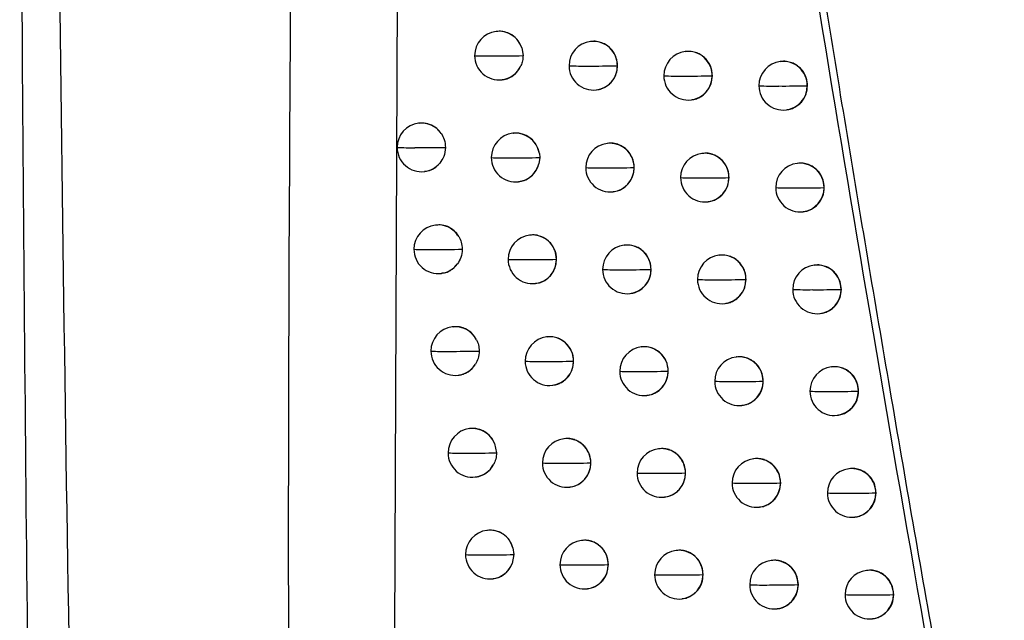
# Model space of a CAD drawing. Header units: millimetres. Extents: x 12 to 1209, y -252 to 1182.
# Tile 122 of 162: x 651 to 671, y 390 to 402. Entities that reach past the tile are written whole.
import ezdxf

# ---------------------------------------------------------------- set-up
doc = ezdxf.new("R2010")
doc.units = ezdxf.units.MM

msp = doc.modelspace()

# ---------------------------------------------------------------- linework, layer by layer
at = {"color": 7, "linetype": 'Continuous', "lineweight": 25}
for p, q in [((658.292, 411.89), (658.202, 389.819)), ((660.298, 402.15), (660.289, 402.148)), ((660.818, 401.81), (660.843, 401.653)), ((662.237, 401.943), (662.229, 401.942)), ((664.184, 401.737), (664.175, 401.736)), ((662.784, 401.445), (662.783, 401.445)), ((666.137, 401.532), (666.129, 401.531)), ((660.408, 401.156), (660.415, 401.156)), ((664.733, 401.24), (664.73, 401.239)), ((662.348, 400.949), (662.354, 400.95)), ((666.688, 401.035), (666.683, 401.034)), ((664.294, 400.743), (664.301, 400.744)), ((666.248, 400.538), (666.255, 400.539)), ((658.706, 400.265), (658.697, 400.264)), ((660.639, 400.057), (660.631, 400.056)), ((662.58, 399.851), (662.572, 399.85)), ((661.185, 399.561), (661.168, 399.43)), ((661.178, 399.641), (661.185, 399.561)), ((664.528, 399.645), (664.519, 399.644)), ((663.127, 399.354), (663.126, 399.353)), ((666.482, 399.44), (666.474, 399.439)), ((658.816, 399.271), (658.822, 399.272)), ((665.077, 399.148), (665.073, 399.148)), ((660.75, 399.064), (660.756, 399.064)), ((667.033, 398.943), (667.028, 398.943)), ((662.691, 398.857), (662.697, 398.858)), ((664.638, 398.651), (664.645, 398.652)), ((666.593, 398.446), (666.6, 398.447)), ((659.05, 398.173), (659.041, 398.172)), ((660.985, 397.966), (660.976, 397.965)), ((662.927, 397.76), (662.919, 397.759)), ((664.876, 397.554), (664.868, 397.553)), ((661.531, 397.469), (661.531, 397.469)), ((666.832, 397.349), (666.824, 397.348)), ((659.16, 397.179), (659.166, 397.18)), ((663.475, 397.262), (663.473, 397.262)), ((661.095, 396.972), (661.102, 396.973)), ((665.426, 397.057), (665.422, 397.057)), ((663.038, 396.766), (663.044, 396.767)), ((667.383, 396.852), (667.378, 396.852)), ((664.987, 396.56), (664.993, 396.561)), ((666.943, 396.355), (666.95, 396.356)), ((659.399, 396.083), (659.39, 396.082)), ((661.335, 395.876), (661.327, 395.875)), ((663.279, 395.669), (663.27, 395.668)), ((661.881, 395.378), (661.881, 395.378)), ((665.229, 395.464), (665.221, 395.463)), ((659.509, 395.089), (659.515, 395.089)), ((663.827, 395.172), (663.825, 395.172)), ((667.186, 395.259), (667.178, 395.258)), ((661.446, 394.882), (661.452, 394.882)), ((665.779, 394.967), (665.775, 394.966)), ((663.389, 394.675), (663.396, 394.676)), ((667.732, 394.762), (667.732, 394.762)), ((667.737, 394.762), (667.732, 394.762)), ((665.34, 394.47), (665.346, 394.471)), ((667.297, 394.265), (667.304, 394.266)), ((659.752, 393.993), (659.743, 393.992)), ((660.258, 393.689), (660.297, 393.496)), ((661.69, 393.786), (661.682, 393.785)), ((663.635, 393.58), (663.627, 393.579)), ((662.237, 393.288), (662.236, 393.288)), ((665.586, 393.374), (665.578, 393.373)), ((664.183, 393.082), (664.181, 393.082)), ((667.544, 393.17), (667.536, 393.169)), ((659.862, 392.999), (659.869, 392.999)), ((666.136, 392.877), (666.132, 392.877)), ((661.801, 392.792), (661.807, 392.793)), ((668.096, 392.673), (668.09, 392.672)), ((668.09, 392.672), (668.09, 392.672)), ((663.746, 392.586), (663.752, 392.586)), ((665.697, 392.38), (665.704, 392.381)), ((667.655, 392.176), (667.662, 392.177)), ((660.11, 391.903), (660.101, 391.902)), ((662.05, 391.697), (662.041, 391.696)), ((660.635, 391.547), (660.655, 391.407)), ((663.996, 391.491), (663.987, 391.49)), ((660.655, 391.407), (660.621, 391.221)), ((665.948, 391.286), (665.94, 391.285)), ((662.596, 391.199), (662.595, 391.199)), ((667.907, 391.081), (667.899, 391.08)), ((660.22, 390.91), (660.227, 390.91)), ((664.544, 390.994), (664.541, 390.993)), ((662.16, 390.703), (662.167, 390.704)), ((666.499, 390.789), (666.494, 390.788)), ((664.106, 390.497), (664.113, 390.498)), ((668.453, 390.584), (668.453, 390.584)), ((668.459, 390.584), (668.453, 390.584)), ((666.059, 390.292), (666.066, 390.292)), ((668.018, 390.087), (668.025, 390.088))]:
    msp.add_line(p, q, dxfattribs=at)
at = {"color": 7, "linetype": 'Continuous', "lineweight": 25, "flags": 128}
for points in [[(666.683, 401.035), (666.683, 401.034), (666.683, 401.034), (666.683, 401.034), (666.683, 401.034), (666.683, 401.034), (666.683, 401.034), (666.683, 401.034), (666.683, 401.034)], [(667.028, 398.943), (667.028, 398.943), (667.028, 398.943), (667.028, 398.943), (667.028, 398.943), (667.028, 398.943), (667.028, 398.943), (667.028, 398.943), (667.028, 398.943)], [(667.378, 396.852), (667.378, 396.852), (667.378, 396.852), (667.378, 396.852), (667.378, 396.852), (667.378, 396.852), (667.378, 396.852), (667.378, 396.852), (667.378, 396.852)]]:
    msp.add_lwpolyline(points, dxfattribs=at)
at = {"color": 7, "linetype": 'Continuous', "lineweight": 25}
for centre, radius, start, end in [((660.349, 401.652), 0.5, 96.8344, 180.1786), ((660.346, 401.656), 0.496, 18.1506, 96.6075), ((662.288, 401.445), 0.5, 96.8344, 180.1711), ((662.285, 401.447), 0.498, 359.8466, 96.4947), ((660.349, 401.652), 0.5, 180.1786, 276.8344), ((660.111, 407.858), 6.213, 267.5818, 271.0178), ((660.331, 420.199), 18.554, 269.6615, 271.5811), ((664.235, 401.239), 0.5, 96.8344, 180.157), ((664.232, 401.241), 0.498, 359.8301, 96.4946), ((660.349, 401.645), 0.493, 276.9135, 336.4461), ((662.288, 401.445), 0.5, 180.1711, 276.8344), ((662.059, 407.573), 6.135, 267.4681, 271.0563), ((662.283, 418.427), 16.989, 269.6269, 271.6859), ((662.287, 401.441), 0.496, 277.0816, 0.4597), ((662.278, 401.444), 0.505, 0.1487, 0.2116), ((666.189, 401.034), 0.5, 96.8344, 180.1379), ((666.185, 401.036), 0.498, 359.812, 96.4945), ((664.235, 401.239), 0.5, 180.157, 276.8344), ((664.015, 407.484), 6.252, 267.4333, 271.0612), ((664.241, 417.472), 16.24, 269.6113, 271.7242), ((664.233, 401.235), 0.496, 277.0816, 0.4597), ((664.224, 401.238), 0.505, 0.1487, 0.1951), ((666.189, 401.034), 0.5, 180.1379, 276.8344), ((665.978, 407.589), 6.563, 267.4757, 271.0341), ((666.206, 417.028), 16, 269.6077, 271.7103), ((666.187, 401.03), 0.496, 277.0816, 0.4597), ((658.756, 399.767), 0.5, 96.8344, 180.1796), ((658.755, 399.774), 0.493, 34.6011, 96.7275), ((660.69, 399.56), 0.5, 96.8344, 180.1786), ((660.688, 399.563), 0.497, 9.0779, 96.5718), ((658.756, 399.767), 0.5, 180.1796, 276.8344), ((658.512, 406.17), 6.409, 267.7172, 270.9674), ((658.726, 420.468), 20.706, 269.7063, 271.447), ((662.631, 399.353), 0.5, 96.8344, 180.1699), ((662.628, 399.355), 0.498, 359.844, 96.4947), ((660.69, 399.56), 0.5, 180.1786, 276.8344), ((660.454, 405.7), 6.148, 267.5392, 271.0339), ((660.676, 417.533), 17.98, 269.6479, 271.6223), ((664.579, 399.148), 0.5, 96.8344, 180.155), ((664.576, 399.149), 0.498, 359.8273, 96.4946), ((658.757, 399.759), 0.491, 276.8708, 320.132), ((660.69, 399.554), 0.494, 276.9661, 345.4911), ((662.631, 399.353), 0.5, 180.1699, 276.8344), ((662.404, 405.451), 6.105, 267.44, 271.0662), ((662.628, 416.049), 16.702, 269.6208, 271.7075), ((662.629, 399.349), 0.496, 277.0816, 0.4597), ((662.62, 399.352), 0.505, 0.1487, 0.209), ((666.534, 398.943), 0.5, 96.8344, 180.1356), ((666.53, 398.945), 0.498, 359.8093, 96.4944), ((664.579, 399.148), 0.5, 180.155, 276.8344), ((664.36, 405.389), 6.249, 267.4178, 271.0659), ((664.587, 415.195), 16.055, 269.6072, 271.7372), ((664.577, 399.144), 0.496, 277.0816, 0.4597), ((664.568, 399.146), 0.505, 0.1487, 0.1923), ((666.534, 398.943), 0.5, 180.1356, 276.8344), ((666.324, 405.518), 6.583, 267.471, 271.0346), ((666.552, 414.827), 15.892, 269.6054, 271.7157), ((666.532, 398.939), 0.496, 277.0816, 0.4597), ((659.101, 397.676), 0.5, 96.8344, 180.1808), ((659.099, 397.682), 0.494, 31.2545, 96.7066), ((661.036, 397.469), 0.5, 96.8344, 180.1783), ((661.033, 397.471), 0.498, 359.8557, 96.4948), ((662.978, 397.262), 0.5, 96.8344, 180.1685), ((662.975, 397.264), 0.498, 359.8414, 96.4947), ((659.101, 397.676), 0.5, 180.1808, 276.8344), ((658.858, 403.973), 6.304, 267.6617, 270.989), ((659.074, 417.595), 19.925, 269.692, 271.4949), ((664.927, 397.057), 0.5, 96.8344, 180.153), ((664.924, 397.058), 0.498, 359.8245, 96.4946), ((659.101, 397.668), 0.492, 276.8833, 323.5239), ((661.036, 397.469), 0.5, 180.1783, 276.8344), ((660.802, 403.553), 6.091, 267.4995, 271.0486), ((661.024, 414.987), 17.525, 269.6377, 271.6562), ((661.034, 397.465), 0.496, 277.0816, 0.4596), ((661.025, 397.467), 0.505, 0.1487, 0.2207), ((666.883, 396.852), 0.5, 96.8344, 180.1332), ((666.88, 396.854), 0.498, 359.8067, 96.4944), ((662.978, 397.262), 0.5, 180.1685, 276.8344), ((662.753, 403.336), 6.082, 267.4143, 271.0751), ((662.977, 413.696), 16.441, 269.615, 271.7274), ((662.977, 397.258), 0.496, 277.0816, 0.4597), ((662.967, 397.261), 0.505, 0.1487, 0.2064), ((664.927, 397.057), 0.5, 180.153, 276.8344), ((664.71, 403.3), 6.251, 267.4044, 271.0698), ((664.937, 412.936), 15.886, 269.6034, 271.7488), ((664.926, 397.053), 0.496, 277.0816, 0.4597), ((664.917, 397.055), 0.505, 0.1487, 0.1896), ((666.883, 396.852), 0.5, 180.1332, 276.8344), ((666.675, 403.451), 6.606, 267.468, 271.0343), ((666.904, 412.641), 15.796, 269.6034, 271.72), ((666.882, 396.848), 0.496, 277.0815, 0.4597), ((659.449, 395.585), 0.5, 96.8344, 180.1817), ((659.447, 395.59), 0.494, 27.3142, 96.6796), ((661.386, 395.378), 0.5, 96.8344, 180.1777), ((661.383, 395.38), 0.498, 359.8534, 96.4948), ((659.449, 395.585), 0.5, 180.1817, 276.8344), ((659.209, 401.79), 6.212, 267.6095, 271.0092), ((659.426, 414.794), 19.215, 269.6778, 271.5412), ((663.33, 395.172), 0.5, 96.8344, 180.167), ((663.327, 395.174), 0.498, 359.8387, 96.4947), ((659.45, 395.577), 0.492, 276.9009, 327.5029), ((661.386, 395.378), 0.5, 180.1777, 276.8344), ((661.154, 401.414), 6.043, 267.4628, 271.0622), ((661.377, 412.535), 17.164, 269.6302, 271.6835), ((661.385, 395.374), 0.496, 277.0816, 0.4596), ((661.376, 395.377), 0.505, 0.1487, 0.2184), ((665.28, 394.966), 0.5, 96.8344, 180.1508), ((665.277, 394.968), 0.498, 359.8217, 96.4945), ((663.33, 395.172), 0.5, 180.167, 276.8344), ((663.106, 401.228), 6.064, 267.3911, 271.0829), ((663.331, 411.366), 16.201, 269.6096, 271.7458), ((663.328, 395.168), 0.496, 277.0816, 0.4597), ((663.319, 395.17), 0.505, 0.1487, 0.2037), ((667.237, 394.762), 0.5, 96.8344, 180.1307), ((667.234, 394.764), 0.498, 359.804, 96.4944), ((665.28, 394.966), 0.5, 180.1508, 276.8344), ((665.065, 401.215), 6.256, 267.3929, 271.0729), ((665.292, 410.693), 15.734, 269.5999, 271.759), ((665.279, 394.962), 0.496, 277.0816, 0.4597), ((665.27, 394.965), 0.505, 0.1487, 0.1868), ((667.237, 394.762), 0.5, 180.1307, 276.8344), ((667.031, 401.388), 6.634, 267.4666, 271.0334), ((667.259, 410.467), 15.712, 269.6017, 271.7231), ((667.236, 394.758), 0.496, 277.0815, 0.4597), ((659.803, 393.495), 0.5, 96.8344, 180.1822), ((659.801, 393.5), 0.495, 22.4833, 96.6431), ((661.741, 393.288), 0.5, 96.8344, 180.1769), ((661.738, 393.29), 0.498, 359.851, 96.4948), ((659.803, 393.495), 0.5, 180.1822, 276.8344), ((659.564, 399.619), 6.131, 267.5607, 271.0279), ((659.783, 412.056), 18.567, 269.6637, 271.5859), ((663.686, 393.082), 0.5, 96.8344, 180.1653), ((663.683, 393.084), 0.498, 359.8359, 96.4947), ((659.803, 393.488), 0.493, 276.9268, 332.366), ((661.741, 393.288), 0.5, 180.1769, 276.8344), ((661.51, 399.283), 6.002, 267.4288, 271.0745), ((661.734, 410.115), 16.834, 269.6232, 271.709), ((661.74, 393.284), 0.496, 277.0816, 0.4596), ((661.73, 393.287), 0.505, 0.1487, 0.216), ((665.638, 392.877), 0.5, 96.8344, 180.1486), ((665.635, 392.879), 0.498, 359.8189, 96.4945), ((663.686, 393.082), 0.5, 180.1653, 276.8344), ((663.464, 399.125), 6.051, 267.3703, 271.0898), ((663.689, 409.057), 15.982, 269.6046, 271.7625), ((663.685, 393.078), 0.496, 277.0816, 0.4597), ((663.675, 393.081), 0.505, 0.1487, 0.2009), ((667.596, 392.672), 0.5, 96.8344, 180.1282), ((667.593, 392.674), 0.498, 359.8014, 96.4944), ((665.638, 392.877), 0.5, 180.1486, 276.8344), ((665.424, 399.135), 6.266, 267.3834, 271.0752), ((665.651, 408.466), 15.596, 269.5967, 271.7679), ((665.636, 392.873), 0.496, 277.0816, 0.4597), ((665.627, 392.876), 0.505, 0.1487, 0.184), ((667.596, 392.672), 0.5, 180.1282, 276.8344), ((667.39, 399.33), 6.665, 267.4668, 271.0319), ((667.62, 408.305), 15.64, 269.6003, 271.7251), ((667.594, 392.668), 0.496, 277.0815, 0.4597), ((660.161, 391.406), 0.5, 96.8344, 180.1824), ((660.158, 391.41), 0.496, 16.0616, 96.5895), ((662.101, 391.199), 0.5, 96.8344, 180.176), ((662.097, 391.201), 0.498, 359.8485, 96.4948), ((664.047, 390.993), 0.5, 96.8344, 180.1634), ((664.044, 390.995), 0.498, 359.8331, 96.4946), ((660.161, 391.406), 0.5, 180.1824, 276.8344), ((659.924, 397.459), 6.06, 267.515, 271.0452), ((660.144, 409.373), 17.974, 269.6498, 271.629), ((666, 390.788), 0.5, 96.8344, 180.1463), ((665.996, 390.79), 0.498, 359.8162, 96.4945), ((660.161, 391.399), 0.493, 276.9261, 338.8573), ((662.101, 391.199), 0.5, 180.176, 276.8344), ((661.872, 397.159), 5.967, 267.3976, 271.0857), ((662.095, 407.724), 16.532, 269.6166, 271.7328), ((662.099, 391.195), 0.496, 277.0816, 0.4597), ((662.09, 391.198), 0.505, 0.1487, 0.2135), ((667.959, 390.584), 0.5, 96.8344, 180.1257), ((667.956, 390.586), 0.498, 359.7989, 96.4943), ((664.047, 390.993), 0.5, 180.1634, 276.8344), ((663.826, 397.028), 6.042, 267.3516, 271.0958), ((664.052, 406.768), 15.782, 269.5999, 271.7777), ((664.045, 390.989), 0.496, 277.0816, 0.4597), ((664.036, 390.992), 0.505, 0.1487, 0.1981), ((666, 390.788), 0.5, 180.1463, 276.8344), ((665.787, 397.06), 6.28, 267.3757, 271.0767), ((666.015, 406.253), 15.472, 269.5939, 271.7755), ((665.998, 390.784), 0.496, 277.0816, 0.4597), ((665.989, 390.787), 0.505, 0.1487, 0.1812), ((667.959, 390.584), 0.5, 180.1257, 276.8344), ((667.755, 397.276), 6.7, 267.4685, 271.0298), ((667.984, 406.155), 15.579, 269.5991, 271.726), ((667.957, 390.58), 0.496, 277.0815, 0.4597)]:
    msp.add_arc(centre, radius, start, end, dxfattribs=at)
for points, knots in [([(677.386, 348.738), (677.163, 349.754), (676.72, 351.778), (676.07, 354.806), (675.433, 357.813), (674.81, 360.799), (674.201, 363.763), (673.606, 366.706), (673.024, 369.628), (672.455, 372.528), (671.899, 375.407), (671.356, 378.264), (670.826, 381.099), (670.308, 383.913), (669.802, 386.705), (669.309, 389.475), (668.827, 392.224), (668.357, 394.95), (667.898, 397.654), (667.451, 400.337), (667.015, 402.997), (666.589, 405.635), (666.175, 408.251), (665.771, 410.844), (665.377, 413.416), (664.993, 415.965), (664.619, 418.491), (664.256, 420.996), (663.902, 423.477), (663.557, 425.936), (663.333, 427.569), (663.221, 428.381)], [0, 0, 0, 0, 0.038566, 0.07684, 0.114823, 0.152513, 0.189913, 0.22702, 0.263836, 0.30036, 0.336593, 0.372534, 0.408183, 0.44354, 0.478606, 0.513381, 0.547863, 0.582054, 0.615954, 0.649562, 0.682878, 0.715902, 0.748635, 0.781076, 0.813226, 0.845084, 0.87665, 0.907925, 0.938908, 0.9696, 1, 1, 1, 1]), ([(653.468, 326.704), (653.038, 337.546), (652.165, 359.586), (651.367, 393.196), (651.202, 415.962), (651.119, 427.523)], [0, 0, 0, 0, 0.322772, 0.656099, 1, 1, 1, 1]), ([(650.789, 378.752), (650.683, 387.819), (650.494, 404.011), (650.507, 420.209), (650.513, 427.336)], [0, 0, 0, 0, 0.560004, 1, 1, 1, 1]), ([(656.317, 424.829), (656.171, 413.904), (655.877, 392.054), (656.297, 359.272), (657.149, 337.435), (657.576, 326.517)], [0, 0, 0, 0, 0.333333, 0.666689, 1, 1, 1, 1]), ([(664.134, 420.796), (664.724, 416.803), (665.929, 408.648), (667.968, 396.194), (670.155, 383.768), (672.505, 371.372), (674.997, 358.997), (676.831, 350.605), (677.766, 346.325)], [0, 0, 0, 0, 0.159933, 0.326584, 0.499955, 0.659741, 0.826423, 1, 1, 1, 1]), ([(660.818, 401.81), (660.796, 401.861), (660.749, 401.967), (660.63, 402.075), (660.51, 402.131), (660.402, 402.155), (660.334, 402.151), (660.298, 402.149)], [0, 0, 0, 0, 0.241902, 0.505974, 0.692541, 0.836209, 1, 1, 1, 1]), ([(662.784, 401.445), (662.779, 401.498), (662.769, 401.612), (662.695, 401.745), (662.604, 401.837), (662.515, 401.897), (662.41, 401.936), (662.315, 401.951), (662.257, 401.942), (662.238, 401.939)], [0, 0, 0, 0, 0.187205, 0.404059, 0.524211, 0.65188, 0.787069, 0.92978, 1, 1, 1, 1]), ([(660.843, 401.653), (660.841, 401.616), (660.837, 401.545), (660.813, 401.48), (660.801, 401.448)], [0, 0, 0, 0, 0.5189514, 1, 1, 1, 1]), ([(664.733, 401.24), (664.728, 401.293), (664.717, 401.407), (664.642, 401.54), (664.551, 401.632), (664.462, 401.691), (664.357, 401.73), (664.261, 401.745), (664.203, 401.736), (664.184, 401.733)], [0, 0, 0, 0, 0.188714, 0.406113, 0.526159, 0.653462, 0.788021, 0.929836, 1, 1, 1, 1]), ([(660.414, 401.159), (660.428, 401.16), (660.483, 401.164), (660.59, 401.206), (660.719, 401.299), (660.774, 401.4), (660.801, 401.448)], [0, 0, 0, 0, 0.083496, 0.329827, 0.679527, 1, 1, 1, 1]), ([(662.354, 400.953), (662.372, 400.954), (662.426, 400.959), (662.51, 400.993), (662.598, 401.048), (662.69, 401.139), (662.768, 401.272), (662.779, 401.39), (662.784, 401.445)], [0, 0, 0, 0, 0.077644, 0.230563, 0.376502, 0.515471, 0.771428, 1, 1, 1, 1]), ([(666.688, 401.035), (666.683, 401.089), (666.672, 401.204), (666.596, 401.337), (666.504, 401.429), (666.415, 401.487), (666.31, 401.525), (666.214, 401.54), (666.157, 401.531), (666.138, 401.528)], [0, 0, 0, 0, 0.191086, 0.409302, 0.529164, 0.65588, 0.789448, 0.929865, 1, 1, 1, 1]), ([(664.301, 400.747), (664.318, 400.748), (664.372, 400.753), (664.454, 400.785), (664.543, 400.839), (664.636, 400.93), (664.716, 401.064), (664.727, 401.183), (664.733, 401.24)], [0, 0, 0, 0, 0.0747954, 0.2256106, 0.3702965, 0.5088575, 0.7664899, 1, 1, 1, 1]), ([(666.254, 400.542), (666.271, 400.543), (666.322, 400.547), (666.402, 400.577), (666.49, 400.629), (666.585, 400.717), (666.67, 400.853), (666.682, 400.976), (666.688, 401.035)], [0, 0, 0, 0, 0.068404, 0.214615, 0.356549, 0.494209, 0.755529, 1, 1, 1, 1]), ([(659.161, 400.054), (659.13, 400.091), (659.066, 400.172), (658.93, 400.244), (658.803, 400.276), (658.73, 400.263), (658.706, 400.259)], [0, 0, 0, 0, 0.268441, 0.575264, 0.862877, 1, 1, 1, 1]), ([(659.161, 400.054), (659.184, 400.013), (659.235, 399.926), (659.244, 399.823), (659.249, 399.768)], [0, 0, 0, 0, 0.461003, 1, 1, 1, 1]), ([(661.178, 399.641), (661.163, 399.699), (661.131, 399.817), (661.016, 399.95), (660.892, 400.025), (660.778, 400.057), (660.696, 400.066), (660.65, 400.057), (660.64, 400.055)], [0, 0, 0, 0, 0.2312517, 0.479045, 0.674626, 0.8060295, 0.9596203, 1, 1, 1, 1]), ([(659.249, 399.768), (659.242, 399.702), (659.231, 399.583), (659.164, 399.487), (659.134, 399.444)], [0, 0, 0, 0, 0.551841, 1, 1, 1, 1]), ([(663.127, 399.354), (663.122, 399.406), (663.112, 399.52), (663.038, 399.653), (662.947, 399.746), (662.858, 399.805), (662.753, 399.844), (662.657, 399.859), (662.599, 399.85), (662.58, 399.847)], [0, 0, 0, 0, 0.187419, 0.404356, 0.524494, 0.652113, 0.787215, 0.929799, 1, 1, 1, 1]), ([(665.077, 399.148), (665.072, 399.201), (665.061, 399.316), (664.986, 399.448), (664.895, 399.541), (664.806, 399.6), (664.701, 399.638), (664.605, 399.654), (664.547, 399.644), (664.528, 399.641)], [0, 0, 0, 0, 0.188975, 0.406466, 0.526493, 0.653732, 0.788183, 0.929842, 1, 1, 1, 1]), ([(658.821, 399.277), (658.842, 399.279), (658.911, 399.282), (659.025, 399.336), (659.097, 399.407), (659.134, 399.444)], [0, 0, 0, 0, 0.170908, 0.57802, 1, 1, 1, 1]), ([(660.756, 399.066), (660.781, 399.07), (660.855, 399.08), (660.978, 399.141), (661.105, 399.26), (661.148, 399.375), (661.168, 399.43)], [0, 0, 0, 0, 0.135214, 0.38547, 0.703242, 1, 1, 1, 1]), ([(662.697, 398.861), (662.715, 398.862), (662.769, 398.867), (662.853, 398.901), (662.941, 398.956), (663.033, 399.047), (663.111, 399.18), (663.122, 399.298), (663.127, 399.354)], [0, 0, 0, 0, 0.077385, 0.230099, 0.375917, 0.514847, 0.770964, 1, 1, 1, 1]), ([(667.033, 398.943), (667.028, 398.997), (667.017, 399.113), (666.941, 399.246), (666.849, 399.338), (666.759, 399.396), (666.655, 399.433), (666.559, 399.449), (666.502, 399.439), (666.483, 399.436)], [0, 0, 0, 0, 0.191597, 0.409987, 0.529808, 0.656397, 0.789752, 0.929869, 1, 1, 1, 1]), ([(664.645, 398.655), (664.662, 398.657), (664.715, 398.661), (664.798, 398.693), (664.886, 398.747), (664.979, 398.837), (665.06, 398.972), (665.071, 399.091), (665.077, 399.148)], [0, 0, 0, 0, 0.074252, 0.224667, 0.369114, 0.507596, 0.765547, 1, 1, 1, 1]), ([(666.6, 398.45), (666.615, 398.451), (666.666, 398.455), (666.746, 398.485), (666.833, 398.536), (666.929, 398.624), (667.015, 398.76), (667.027, 398.883), (667.033, 398.943)], [0, 0, 0, 0, 0.066981, 0.212171, 0.353496, 0.490956, 0.753093, 1, 1, 1, 1]), ([(659.521, 397.938), (659.492, 397.978), (659.43, 398.064), (659.294, 398.145), (659.16, 398.183), (659.08, 398.172), (659.051, 398.167)], [0, 0, 0, 0, 0.262261, 0.55874, 0.838018, 1, 1, 1, 1]), ([(659.521, 397.938), (659.541, 397.9), (659.583, 397.818), (659.59, 397.726), (659.594, 397.676)], [0, 0, 0, 0, 0.467988, 1, 1, 1, 1]), ([(661.531, 397.469), (661.524, 397.533), (661.513, 397.63), (661.452, 397.746), (661.376, 397.842), (661.275, 397.916), (661.155, 397.959), (661.062, 397.975), (661.005, 397.965), (660.986, 397.962)], [0, 0, 0, 0, 0.225645, 0.343692, 0.464914, 0.661605, 0.786833, 0.929729, 1, 1, 1, 1]), ([(663.475, 397.262), (663.47, 397.315), (663.459, 397.429), (663.385, 397.562), (663.294, 397.655), (663.205, 397.714), (663.1, 397.753), (663.004, 397.768), (662.947, 397.759), (662.928, 397.756)], [0, 0, 0, 0, 0.187637, 0.404654, 0.524778, 0.652345, 0.787355, 0.929809, 1, 1, 1, 1]), ([(659.594, 397.676), (659.588, 397.617), (659.579, 397.508), (659.522, 397.417), (659.497, 397.375)], [0, 0, 0, 0, 0.543746, 1, 1, 1, 1]), ([(665.426, 397.057), (665.421, 397.11), (665.41, 397.225), (665.335, 397.358), (665.243, 397.45), (665.154, 397.509), (665.049, 397.547), (664.953, 397.563), (664.896, 397.553), (664.876, 397.55)], [0, 0, 0, 0, 0.189252, 0.406842, 0.526847, 0.654018, 0.788353, 0.929848, 1, 1, 1, 1]), ([(659.165, 397.186), (659.193, 397.189), (659.271, 397.195), (659.391, 397.258), (659.461, 397.336), (659.497, 397.375)], [0, 0, 0, 0, 0.21347, 0.599088, 1, 1, 1, 1]), ([(661.101, 396.976), (661.119, 396.978), (661.171, 396.982), (661.273, 397.022), (661.376, 397.093), (661.452, 397.19), (661.514, 397.306), (661.524, 397.404), (661.531, 397.469)], [0, 0, 0, 0, 0.07713, 0.220636, 0.458763, 0.598443, 0.735391, 1, 1, 1, 1]), ([(667.383, 396.852), (667.378, 396.907), (667.367, 397.022), (667.29, 397.155), (667.198, 397.247), (667.109, 397.305), (667.004, 397.342), (666.909, 397.358), (666.851, 397.348), (666.832, 397.345)], [0, 0, 0, 0, 0.19221, 0.410807, 0.530578, 0.657015, 0.790114, 0.929872, 1, 1, 1, 1]), ([(663.044, 396.77), (663.062, 396.771), (663.116, 396.776), (663.2, 396.809), (663.288, 396.864), (663.38, 396.955), (663.459, 397.089), (663.47, 397.207), (663.475, 397.262)], [0, 0, 0, 0, 0.077096, 0.229586, 0.375271, 0.514158, 0.770451, 1, 1, 1, 1]), ([(664.993, 396.564), (665.011, 396.565), (665.063, 396.57), (665.146, 396.602), (665.234, 396.656), (665.328, 396.745), (665.409, 396.88), (665.42, 397), (665.426, 397.057)], [0, 0, 0, 0, 0.0736361, 0.2235995, 0.3677769, 0.5061714, 0.7644813, 1, 1, 1, 1]), ([(666.949, 396.359), (666.965, 396.36), (667.014, 396.364), (667.093, 396.393), (667.181, 396.444), (667.277, 396.531), (667.364, 396.667), (667.377, 396.792), (667.383, 396.852)], [0, 0, 0, 0, 0.065286, 0.209263, 0.349862, 0.487085, 0.750195, 1, 1, 1, 1]), ([(659.887, 395.817), (659.86, 395.861), (659.802, 395.953), (659.711, 396.015), (659.66, 396.039), (659.66, 396.039), (659.66, 396.039), (659.658, 396.04), (659.652, 396.043), (659.629, 396.054), (659.574, 396.073), (659.492, 396.09), (659.429, 396.082), (659.399, 396.078)], [0, 0, 0, 0, 0.255274, 0.540536, 0.540553, 0.540706, 0.54114, 0.5428, 0.549286, 0.574925, 0.676811, 0.84603, 1, 1, 1, 1]), ([(659.887, 395.817), (659.902, 395.782), (659.935, 395.709), (659.94, 395.628), (659.943, 395.586)], [0, 0, 0, 0, 0.475382, 1, 1, 1, 1]), ([(661.881, 395.378), (661.877, 395.431), (661.866, 395.545), (661.793, 395.677), (661.702, 395.77), (661.614, 395.829), (661.509, 395.868), (661.413, 395.884), (661.355, 395.875), (661.336, 395.872)], [0, 0, 0, 0, 0.1865432, 0.403157, 0.5233538, 0.6511823, 0.7866476, 0.9297524, 1, 1, 1, 1]), ([(659.943, 395.586), (659.939, 395.534), (659.932, 395.437), (659.886, 395.352), (659.865, 395.313)], [0, 0, 0, 0, 0.535057, 1, 1, 1, 1]), ([(663.827, 395.172), (663.822, 395.225), (663.811, 395.339), (663.737, 395.472), (663.646, 395.564), (663.557, 395.624), (663.452, 395.662), (663.356, 395.678), (663.298, 395.669), (663.279, 395.665)], [0, 0, 0, 0, 0.18786, 0.404959, 0.525068, 0.652581, 0.787498, 0.929818, 1, 1, 1, 1]), ([(659.515, 395.092), (659.525, 395.092), (659.554, 395.094), (659.588, 395.104), (659.612, 395.112), (659.619, 395.114), (659.62, 395.114), (659.62, 395.115), (659.621, 395.115), (659.673, 395.134), (659.769, 395.186), (659.834, 395.272), (659.865, 395.313)], [0, 0, 0, 0, 0.0697797, 0.2097533, 0.2447971, 0.2535736, 0.2557753, 0.2563295, 0.25647, 0.2565193, 0.6488509, 1, 1, 1, 1]), ([(661.452, 394.886), (661.47, 394.887), (661.525, 394.892), (661.609, 394.926), (661.697, 394.981), (661.789, 395.073), (661.866, 395.206), (661.876, 395.323), (661.881, 395.378)], [0, 0, 0, 0, 0.078691, 0.232379, 0.378776, 0.517893, 0.773233, 1, 1, 1, 1]), ([(665.779, 394.967), (665.774, 395.02), (665.763, 395.135), (665.688, 395.268), (665.596, 395.36), (665.507, 395.419), (665.402, 395.457), (665.306, 395.472), (665.248, 395.463), (665.229, 395.46)], [0, 0, 0, 0, 0.189551, 0.407245, 0.527228, 0.654325, 0.788535, 0.929854, 1, 1, 1, 1]), ([(663.396, 394.679), (663.414, 394.681), (663.468, 394.685), (663.551, 394.719), (663.64, 394.774), (663.732, 394.864), (663.811, 394.998), (663.822, 395.116), (663.827, 395.172)], [0, 0, 0, 0, 0.076773, 0.229017, 0.374556, 0.513395, 0.769882, 1, 1, 1, 1]), ([(667.737, 394.762), (667.732, 394.817), (667.721, 394.933), (667.644, 395.066), (667.552, 395.157), (667.462, 395.215), (667.358, 395.252), (667.263, 395.268), (667.205, 395.258), (667.186, 395.255)], [0, 0, 0, 0, 0.192971, 0.4118244, 0.5315338, 0.6577809, 0.7905625, 0.9298751, 1, 1, 1, 1]), ([(665.346, 394.474), (665.363, 394.475), (665.416, 394.479), (665.498, 394.512), (665.586, 394.565), (665.68, 394.654), (665.762, 394.789), (665.773, 394.909), (665.779, 394.967)], [0, 0, 0, 0, 0.0729337, 0.2223856, 0.3662574, 0.5045517, 0.7632694, 1, 1, 1, 1]), ([(667.303, 394.269), (667.318, 394.27), (667.367, 394.274), (667.445, 394.302), (667.533, 394.352), (667.629, 394.438), (667.718, 394.575), (667.731, 394.701), (667.737, 394.762)], [0, 0, 0, 0, 0.063238, 0.205752, 0.345476, 0.482412, 0.746698, 1, 1, 1, 1]), ([(660.258, 393.689), (660.233, 393.737), (660.181, 393.836), (660.081, 393.916), (659.998, 393.958), (659.934, 393.981), (659.848, 393.999), (659.784, 393.993), (659.752, 393.99)], [0, 0, 0, 0, 0.24783, 0.521311, 0.585375, 0.693941, 0.846921, 1, 1, 1, 1]), ([(662.237, 393.288), (662.232, 393.341), (662.221, 393.455), (662.148, 393.587), (662.057, 393.68), (661.968, 393.74), (661.863, 393.779), (661.767, 393.794), (661.71, 393.785), (661.691, 393.782)], [0, 0, 0, 0, 0.186753, 0.403447, 0.523631, 0.65141, 0.786788, 0.929767, 1, 1, 1, 1]), ([(660.297, 393.496), (660.294, 393.452), (660.289, 393.37), (660.256, 393.295), (660.24, 393.259)], [0, 0, 0, 0, 0.52566, 1, 1, 1, 1]), ([(664.183, 393.082), (664.178, 393.135), (664.168, 393.25), (664.093, 393.382), (664.002, 393.475), (663.913, 393.534), (663.808, 393.573), (663.712, 393.588), (663.654, 393.579), (663.635, 393.576)], [0, 0, 0, 0, 0.1880909, 0.405273, 0.5253661, 0.6528228, 0.7876433, 0.9298266, 1, 1, 1, 1]), ([(659.868, 393.002), (659.879, 393.002), (659.912, 393.004), (659.957, 393.018), (660.044, 393.051), (660.15, 393.121), (660.211, 393.215), (660.24, 393.259)], [0, 0, 0, 0, 0.068935, 0.214533, 0.299925, 0.667156, 1, 1, 1, 1]), ([(661.807, 392.796), (661.825, 392.797), (661.88, 392.802), (661.964, 392.836), (662.052, 392.892), (662.144, 392.983), (662.221, 393.116), (662.232, 393.233), (662.237, 393.288)], [0, 0, 0, 0, 0.078507, 0.232044, 0.378351, 0.517438, 0.772897, 1, 1, 1, 1]), ([(666.136, 392.877), (666.131, 392.931), (666.121, 393.046), (666.045, 393.179), (665.954, 393.271), (665.864, 393.329), (665.759, 393.367), (665.664, 393.383), (665.606, 393.374), (665.587, 393.37)], [0, 0, 0, 0, 0.189878, 0.407684, 0.527642, 0.654659, 0.788732, 0.929858, 1, 1, 1, 1]), ([(663.752, 392.59), (663.77, 392.591), (663.824, 392.596), (663.907, 392.629), (663.996, 392.684), (664.088, 392.774), (664.167, 392.908), (664.178, 393.027), (664.183, 393.082)], [0, 0, 0, 0, 0.076412, 0.228384, 0.37376, 0.512546, 0.769248, 1, 1, 1, 1]), ([(668.096, 392.673), (668.091, 392.728), (668.08, 392.844), (668.002, 392.977), (667.909, 393.069), (667.82, 393.126), (667.716, 393.163), (667.621, 393.178), (667.564, 393.169), (667.545, 393.166)], [0, 0, 0, 0, 0.193959, 0.4131441, 0.5327729, 0.6587737, 0.7911431, 0.9298778, 1, 1, 1, 1]), ([(665.704, 392.384), (665.721, 392.386), (665.773, 392.39), (665.855, 392.422), (665.943, 392.475), (666.037, 392.564), (666.119, 392.699), (666.131, 392.82), (666.136, 392.877)], [0, 0, 0, 0, 0.0721279, 0.2209956, 0.3645182, 0.502698, 0.7618823, 1, 1, 1, 1]), ([(667.662, 392.179), (667.676, 392.18), (667.724, 392.184), (667.832, 392.223), (667.968, 392.317), (668.076, 392.484), (668.09, 392.611), (668.096, 392.673)], [0, 0, 0, 0, 0.060803, 0.201713, 0.475956, 0.74205, 1, 1, 1, 1]), ([(660.635, 391.547), (660.614, 391.599), (660.571, 391.709), (660.452, 391.822), (660.331, 391.882), (660.219, 391.909), (660.149, 391.905), (660.11, 391.903)], [0, 0, 0, 0, 0.239403, 0.499741, 0.689226, 0.829874, 1, 1, 1, 1]), ([(662.596, 391.199), (662.592, 391.252), (662.581, 391.366), (662.507, 391.498), (662.417, 391.591), (662.328, 391.651), (662.223, 391.69), (662.127, 391.705), (662.069, 391.696), (662.05, 391.693)], [0, 0, 0, 0, 0.1869646, 0.4037385, 0.5239096, 0.6516385, 0.7869283, 0.9297806, 1, 1, 1, 1]), ([(664.544, 390.994), (664.539, 391.047), (664.529, 391.161), (664.454, 391.294), (664.363, 391.386), (664.274, 391.445), (664.169, 391.484), (664.073, 391.499), (664.015, 391.49), (663.996, 391.487)], [0, 0, 0, 0, 0.18833, 0.405598, 0.525674, 0.653073, 0.787793, 0.929834, 1, 1, 1, 1]), ([(666.499, 390.789), (666.494, 390.842), (666.483, 390.957), (666.407, 391.09), (666.315, 391.182), (666.226, 391.241), (666.121, 391.279), (666.025, 391.294), (665.968, 391.285), (665.949, 391.282)], [0, 0, 0, 0, 0.190239, 0.40817, 0.5281, 0.655027, 0.788949, 0.929863, 1, 1, 1, 1]), ([(660.226, 390.913), (660.243, 390.914), (660.303, 390.92), (660.415, 390.967), (660.543, 391.066), (660.596, 391.171), (660.621, 391.221)], [0, 0, 0, 0, 0.099718, 0.346988, 0.687105, 1, 1, 1, 1]), ([(662.166, 390.707), (662.185, 390.708), (662.239, 390.713), (662.323, 390.747), (662.411, 390.802), (662.503, 390.893), (662.581, 391.027), (662.591, 391.144), (662.596, 391.199)], [0, 0, 0, 0, 0.078303, 0.231674, 0.377883, 0.51694, 0.772527, 1, 1, 1, 1]), ([(668.459, 390.584), (668.454, 390.639), (668.443, 390.756), (668.364, 390.89), (668.272, 390.981), (668.182, 391.038), (668.079, 391.075), (667.984, 391.09), (667.927, 391.08), (667.908, 391.077)], [0, 0, 0, 0, 0.195319, 0.41496, 0.534478, 0.660139, 0.791941, 0.92988, 1, 1, 1, 1]), ([(664.113, 390.501), (664.131, 390.502), (664.184, 390.507), (664.268, 390.54), (664.356, 390.595), (664.449, 390.685), (664.528, 390.819), (664.539, 390.938), (664.544, 390.994)], [0, 0, 0, 0, 0.076007, 0.227675, 0.372871, 0.511598, 0.76854, 1, 1, 1, 1]), ([(666.066, 390.296), (666.082, 390.297), (666.134, 390.301), (666.216, 390.333), (666.304, 390.385), (666.398, 390.474), (666.481, 390.609), (666.493, 390.731), (666.499, 390.789)], [0, 0, 0, 0, 0.0711966, 0.2193917, 0.3625123, 0.5005603, 0.7602823, 1, 1, 1, 1]), ([(668.025, 390.091), (668.039, 390.092), (668.085, 390.095), (668.192, 390.132), (668.328, 390.225), (668.438, 390.392), (668.452, 390.521), (668.459, 390.584)], [0, 0, 0, 0, 0.0576341, 0.1962844, 0.4687577, 0.7366602, 1, 1, 1, 1])]:
    msp.add_open_spline(points, degree=3, knots=knots, dxfattribs=at)

doc.saveas('drawing.dxf')
